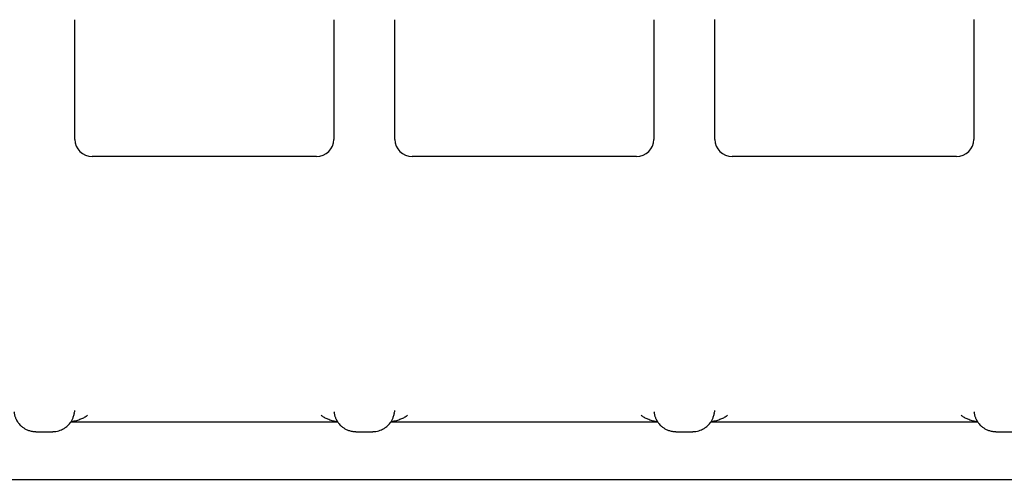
# Model space of a CAD drawing. Header units: millimetres. Extents: x 8 to 897, y 12 to 816.
# Tile 8 of 56: x 415.36 to 426.65, y 690.57 to 695.85. Entities that reach past the tile are written whole.
import ezdxf

# ---------------------------------------------------------------- set-up
doc = ezdxf.new("R2010")
doc.units = ezdxf.units.MM

msp = doc.modelspace()

# ---------------------------------------------------------------- linework, layer by layer
at = {"color": 7, "linetype": 'Continuous', "lineweight": 30}
for p, q in [((415.991, 694.471), (415.991, 695.847)), ((418.961, 695.847), (418.961, 694.471)), ((419.661, 694.471), (419.661, 695.847)), ((422.631, 695.847), (422.631, 694.471)), ((423.331, 694.471), (423.331, 695.849)), ((426.301, 695.849), (426.301, 694.471)), ((418.761, 694.277), (416.191, 694.277)), ((422.431, 694.277), (419.861, 694.277)), ((426.101, 694.277), (423.531, 694.277)), ((415.946, 691.229), (419.006, 691.229)), ((419.616, 691.229), (422.676, 691.229)), ((423.286, 691.229), (426.346, 691.229)), ((415.543, 691.118), (415.544, 691.118)), ((415.544, 691.116), (415.738, 691.116)), ((415.738, 691.118), (415.738, 691.118)), ((419.213, 691.118), (419.214, 691.118)), ((419.214, 691.116), (419.408, 691.116)), ((419.408, 691.118), (419.408, 691.118)), ((422.883, 691.118), (422.884, 691.118)), ((422.884, 691.116), (423.078, 691.116)), ((423.078, 691.118), (423.078, 691.118)), ((426.553, 691.118), (426.554, 691.118)), ((426.554, 691.116), (426.748, 691.116)), ((406.951, 690.57), (446.351, 690.57))]:
    msp.add_line(p, q, dxfattribs=at)
for centre, start_param, end_param in [((416.191, 694.471), 3.139899, 4.710573), ((418.761, 694.471), 4.714205, 6.284879), ((419.861, 694.471), 3.139899, 4.710573), ((422.431, 694.471), 4.714205, 6.284879), ((423.531, 694.471), 3.139899, 4.710573), ((426.101, 694.471), 4.714205, 6.284879)]:
    msp.add_ellipse(centre, major_axis=(0.2, 0), ratio=0.965868, start_param=start_param, end_param=end_param, dxfattribs=at)
for points, knots in [([(415.293, 691.344), (415.294, 691.343), (415.294, 691.336), (415.296, 691.326), (415.299, 691.312), (415.302, 691.3), (415.306, 691.288), (415.311, 691.275), (415.318, 691.26), (415.327, 691.241), (415.339, 691.223), (415.354, 691.204), (415.372, 691.185), (415.397, 691.164), (415.427, 691.146), (415.461, 691.131), (415.501, 691.12), (415.529, 691.119), (415.544, 691.118)], [0, 0, 0, 0, 0.033721, 0.150017, 0.249644, 0.332776, 0.399705, 0.451172, 0.496291, 0.541601, 0.589296, 0.62362, 0.669531, 0.731683, 0.788502, 0.853148, 0.924264, 1, 1, 1, 1]), ([(415.738, 691.118), (415.75, 691.118), (415.774, 691.119), (415.807, 691.127), (415.837, 691.138), (415.864, 691.151), (415.887, 691.167), (415.907, 691.183), (415.924, 691.2), (415.938, 691.217), (415.95, 691.234), (415.958, 691.247), (415.965, 691.262), (415.971, 691.278), (415.977, 691.295), (415.982, 691.314), (415.984, 691.327), (415.986, 691.333)], [0, 0, 0, 0, 0.062685, 0.121583, 0.175493, 0.223483, 0.277164, 0.319599, 0.35634, 0.402695, 0.44167, 0.488711, 0.549415, 0.636647, 0.743506, 0.870282, 1, 1, 1, 1]), ([(415.985, 691.334), (415.987, 691.339), (415.99, 691.347), (415.99, 691.356), (415.99, 691.359)], [0, 0, 0, 0, 0.577015, 1, 1, 1, 1]), ([(418.963, 691.344), (418.964, 691.343), (418.964, 691.336), (418.966, 691.326), (418.969, 691.312), (418.972, 691.3), (418.976, 691.288), (418.981, 691.275), (418.988, 691.26), (418.997, 691.241), (419.009, 691.223), (419.024, 691.204), (419.042, 691.185), (419.067, 691.164), (419.097, 691.146), (419.131, 691.131), (419.171, 691.12), (419.199, 691.119), (419.214, 691.118)], [0, 0, 0, 0, 0.033721, 0.150017, 0.249644, 0.332776, 0.399705, 0.451172, 0.496291, 0.541601, 0.589296, 0.62362, 0.669531, 0.731683, 0.788502, 0.853148, 0.924264, 1, 1, 1, 1]), ([(419.408, 691.118), (419.42, 691.118), (419.444, 691.119), (419.477, 691.127), (419.507, 691.138), (419.534, 691.151), (419.557, 691.167), (419.577, 691.183), (419.594, 691.2), (419.608, 691.217), (419.62, 691.234), (419.628, 691.247), (419.635, 691.262), (419.641, 691.278), (419.647, 691.295), (419.652, 691.314), (419.654, 691.327), (419.656, 691.333)], [0, 0, 0, 0, 0.0626851, 0.1215832, 0.1754927, 0.2234832, 0.2771635, 0.3195995, 0.3563399, 0.4026947, 0.4416696, 0.4887112, 0.5494146, 0.6366474, 0.7435064, 0.8702823, 1, 1, 1, 1]), ([(419.655, 691.334), (419.657, 691.339), (419.66, 691.347), (419.66, 691.356), (419.66, 691.359)], [0, 0, 0, 0, 0.577015, 1, 1, 1, 1]), ([(422.633, 691.344), (422.634, 691.343), (422.634, 691.336), (422.636, 691.326), (422.639, 691.312), (422.642, 691.3), (422.646, 691.288), (422.651, 691.275), (422.658, 691.26), (422.667, 691.241), (422.679, 691.223), (422.694, 691.204), (422.712, 691.185), (422.737, 691.164), (422.767, 691.146), (422.801, 691.131), (422.841, 691.12), (422.869, 691.119), (422.884, 691.118)], [0, 0, 0, 0, 0.033721, 0.150017, 0.249644, 0.332776, 0.399705, 0.451172, 0.496291, 0.541601, 0.589296, 0.62362, 0.669531, 0.731683, 0.788502, 0.853148, 0.924264, 1, 1, 1, 1]), ([(423.078, 691.118), (423.09, 691.118), (423.114, 691.119), (423.147, 691.127), (423.177, 691.138), (423.204, 691.151), (423.227, 691.167), (423.247, 691.183), (423.264, 691.2), (423.278, 691.217), (423.29, 691.234), (423.298, 691.247), (423.305, 691.262), (423.311, 691.278), (423.317, 691.295), (423.322, 691.314), (423.324, 691.327), (423.326, 691.333)], [0, 0, 0, 0, 0.0626851, 0.1215832, 0.1754927, 0.2234832, 0.2771635, 0.3195995, 0.3563399, 0.4026947, 0.4416696, 0.4887112, 0.5494146, 0.6366474, 0.7435064, 0.8702823, 1, 1, 1, 1]), ([(423.325, 691.334), (423.327, 691.339), (423.33, 691.347), (423.33, 691.356), (423.33, 691.359)], [0, 0, 0, 0, 0.577015, 1, 1, 1, 1]), ([(426.303, 691.344), (426.304, 691.343), (426.304, 691.336), (426.306, 691.326), (426.309, 691.312), (426.312, 691.3), (426.316, 691.288), (426.321, 691.275), (426.328, 691.26), (426.337, 691.241), (426.349, 691.223), (426.364, 691.204), (426.382, 691.185), (426.407, 691.164), (426.437, 691.146), (426.471, 691.131), (426.511, 691.12), (426.539, 691.119), (426.554, 691.118)], [0, 0, 0, 0, 0.033721, 0.150017, 0.249644, 0.332776, 0.399705, 0.451172, 0.496291, 0.541601, 0.589296, 0.62362, 0.669531, 0.731683, 0.788502, 0.853148, 0.924264, 1, 1, 1, 1]), ([(415.95, 691.235), (415.952, 691.235), (415.974, 691.237), (416.011, 691.246), (416.06, 691.262), (416.101, 691.281), (416.125, 691.298), (416.136, 691.306)], [0, 0, 0, 0, 0.030886, 0.319947, 0.577174, 0.803432, 1, 1, 1, 1]), ([(418.816, 691.306), (418.827, 691.298), (418.85, 691.281), (418.892, 691.262), (418.941, 691.246), (418.978, 691.237), (419, 691.235), (419.002, 691.235)], [0, 0, 0, 0, 0.1963842, 0.4224315, 0.6794179, 0.9682096, 1, 1, 1, 1]), ([(419.62, 691.235), (419.622, 691.235), (419.644, 691.237), (419.681, 691.246), (419.73, 691.262), (419.771, 691.281), (419.795, 691.298), (419.806, 691.306)], [0, 0, 0, 0, 0.030886, 0.319947, 0.577174, 0.803432, 1, 1, 1, 1]), ([(422.486, 691.306), (422.497, 691.298), (422.52, 691.281), (422.562, 691.262), (422.611, 691.246), (422.648, 691.237), (422.67, 691.235), (422.672, 691.235)], [0, 0, 0, 0, 0.196384, 0.422431, 0.679418, 0.96821, 1, 1, 1, 1]), ([(423.29, 691.235), (423.292, 691.235), (423.314, 691.237), (423.351, 691.246), (423.4, 691.262), (423.441, 691.281), (423.465, 691.298), (423.476, 691.306)], [0, 0, 0, 0, 0.030886, 0.319947, 0.577174, 0.803432, 1, 1, 1, 1]), ([(426.156, 691.306), (426.167, 691.298), (426.19, 691.281), (426.232, 691.262), (426.281, 691.246), (426.318, 691.237), (426.34, 691.235), (426.342, 691.235)], [0, 0, 0, 0, 0.196384, 0.422431, 0.679418, 0.96821, 1, 1, 1, 1])]:
    msp.add_open_spline(points, degree=3, knots=knots, dxfattribs=at)

doc.saveas('drawing.dxf')
